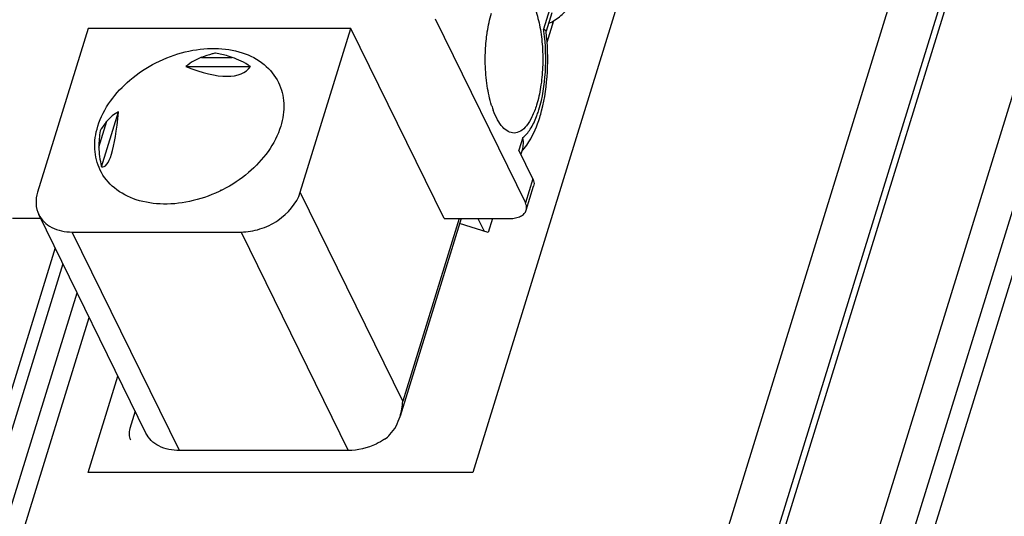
# Model space of a CAD drawing. Header units: millimetres. Extents: x 0 to 594, y 1 to 420.
# Tile 23 of 214: x 253.25 to 259.05, y 82.36 to 85.28. Entities that reach past the tile are written whole.
import ezdxf

# ---------------------------------------------------------------- set-up
doc = ezdxf.new("R2010")
doc.units = ezdxf.units.MM
doc.header["$LTSCALE"] = 32.67
for name, color, linetype in [('61756N-1_DXF_CONTINUOUS_LINE', 7, 'CONTINUOUS'), ('61757N-0_DXF_CONTINUOUS_LINE', 7, 'CONTINUOUS'), ('61852N-2_DXF_CONTINUOUS_LINE', 7, 'CONTINUOUS'), ('MC_1_5-5-GF-DXF_CONTINUOUS_LINE', 7, 'CONTINUOUS'), ('U8-PXC_18470DXF_CONTINUOUS_LINE', 7, 'CONTINUOUS')]:
    doc.layers.add(name, color=color, linetype=linetype)

msp = doc.modelspace()

# ---------------------------------------------------------------- linework, layer by layer
at = {"layer": '61756N-1_DXF_CONTINUOUS_LINE', "color": 9, "linetype": 'Continuous'}
for p, q in [((266.8031, 112.6454), (256.0627, 77.8891)), ((267.0606, 112.5148), (256.3201, 77.7586)), ((251.9179, 77.8891), (253.6599, 83.5264))]:
    msp.add_line(p, q, dxfattribs=at)
at = {"layer": '61756N-1_DXF_CONTINUOUS_LINE', "color": 7, "linetype": 'Continuous'}
for p, q in [((259.8266, 95.2555), (255.9197, 82.6126)), ((251.7813, 77.8206), (253.5891, 83.6707)), ((253.6539, 82.6126), (253.8295, 83.1809)), ((255.9197, 82.6126), (253.6539, 82.6126))]:
    msp.add_line(p, q, dxfattribs=at)
at = {"layer": '61757N-0_DXF_CONTINUOUS_LINE', "color": 9, "linetype": 'Continuous'}
msp.add_line((266.0219, 106.1829), (257.2785, 77.8891), dxfattribs=at)
at = {"layer": '61757N-0_DXF_CONTINUOUS_LINE', "color": 7, "linetype": 'Continuous'}
msp.add_line((257.1419, 77.8206), (265.8853, 106.1144), dxfattribs=at)
at = {"layer": '61852N-2_DXF_CONTINUOUS_LINE', "color": 7, "linetype": 'Continuous'}
for p, q in [((256.2933, 77.5464), (267.2226, 112.9136)), ((265.7782, 106.4511), (256.8459, 77.5464)), ((253.4595, 83.9348), (251.4853, 77.5464)), ((253.5053, 83.8416), (251.5599, 77.5464))]:
    msp.add_line(p, q, dxfattribs=at)
at = {"layer": 'MC_1_5-5-GF-DXF_CONTINUOUS_LINE', "color": 7, "linetype": 'Continuous'}
for p, q in [((256.3574, 85.1467), (256.3968, 85.2743)), ((256.3916, 85.2576), (256.386, 85.269)), ((256.0364, 84.1082), (256.0107, 84.0249)), ((256.0107, 84.0249), (255.8422, 84.0794)), ((253.9312, 82.9736), (253.8995, 82.8711))]:
    msp.add_line(p, q, dxfattribs=at)
at = {"layer": 'MC_1_5-5-GF-DXF_CONTINUOUS_LINE', "color": 9, "linetype": 'Continuous'}
msp.add_line((255.9493, 84.1082), (255.9862, 84.0329), dxfattribs=at)
at = {"layer": 'MC_1_5-5-GF-DXF_CONTINUOUS_LINE', "color": 7, "linetype": 'Continuous'}
msp.add_open_spline([(253.8995, 82.8711), (253.8961, 82.86), (253.8927, 82.8373), (253.8983, 82.8148), (253.903, 82.805)], degree=3, knots=[0, 0, 0, 0, 0.51744, 1, 1, 1, 1], dxfattribs=at)
at = {"layer": 'U8-PXC_18470DXF_CONTINUOUS_LINE', "color": 9, "linetype": 'Continuous'}
for p, q in [((256.3893, 85.3941), (256.3364, 85.2229)), ((254.3217, 85.0571), (254.5018, 85.0571)), ((253.7172, 84.5287), (253.7646, 84.6819)), ((256.2137, 84.5848), (256.1907, 84.5103)), ((256.2731, 84.3424), (256.2295, 84.2014)), ((255.5074, 83.0328), (254.9034, 84.2636)), ((255.8397, 84.1082), (255.5074, 83.0328)), ((254.1912, 82.7419), (253.5597, 84.0286)), ((254.5545, 84.0286), (255.1859, 82.7419))]:
    msp.add_line(p, q, dxfattribs=at)
at = {"layer": 'U8-PXC_18470DXF_CONTINUOUS_LINE', "color": 7, "linetype": 'Continuous'}
for p, q in [((256.385, 85.3193), (256.3513, 85.2103)), ((255.6987, 85.283), (256.2295, 84.2014)), ((253.6538, 85.2271), (253.356, 84.2636)), ((255.2012, 85.2271), (253.6538, 85.2271)), ((254.9034, 84.2636), (255.2012, 85.2271)), ((255.7502, 84.1082), (255.2012, 85.2271)), ((256.3515, 85.2092), (256.3512, 85.2115)), ((254.2301, 85.0031), (254.6097, 85.0031)), ((253.7332, 84.4128), (253.833, 84.7357)), ((256.2731, 84.3424), (256.1907, 84.5103)), ((256.2136, 84.5233), (256.2023, 84.4867)), ((256.2347, 84.1571), (256.2782, 84.2981)), ((253.3745, 84.1082), (253.2081, 84.1082)), ((253.9945, 82.8447), (253.363, 84.1314)), ((255.851, 84.1082), (255.4913, 82.9441)), ((255.7502, 84.1082), (256.1371, 84.1082)), ((253.5597, 84.0286), (254.5545, 84.0286)), ((255.1859, 82.7419), (254.1912, 82.7419))]:
    msp.add_line(p, q, dxfattribs=at)
at = {"layer": 'U8-PXC_18470DXF_CONTINUOUS_LINE', "color": 9, "linetype": 'Continuous'}
msp.add_arc((255.3129, 85.0654), 1.0355, 8.05274, 8.74826, dxfattribs=at)
at = {"layer": 'U8-PXC_18470DXF_CONTINUOUS_LINE', "color": 7, "linetype": 'Continuous'}
for centre, radius, start, end in [((256.6047, 84.9536), 0.6017, 197.40325, 197.6237), ((256.5605, 84.9392), 0.5552, 197.5884, 200.38866), ((255.4731, 84.9632), 0.8801, 342.85625, 345.51057), ((254.3633, 84.5304), 0.646, 171.65496, 180.14595), ((255.9507, 84.7387), 0.3487, 317.62488, 320.58073), ((255.935, 84.7518), 0.3692, 320.55954, 321.1249), ((254.7804, 83.5696), 0.7853, 115.977, 116.25608)]:
    msp.add_arc(centre, radius, start, end, dxfattribs=at)
for centre, major_axis, ratio, start_param, end_param in [((254.5726, 83.993), (-0.2142, 1.0743), 0.484608, 0.071512, 0.263653), ((254.5726, 83.993), (-0.2142, 1.0743), 0.484608, -0.456343, -0.264202), ((253.6641, 85.8444), (0.936, -0.8533), 0.301899, -0.679799, 0.040197), ((253.6641, 85.8444), (-0.0763, 1.4324), 0.121725, 3.100748, 3.820744), ((254.5726, 83.993), (0.8041, -0.6937), 0.42076, 2.963517, 3.155659), ((254.5726, 83.993), (0.8041, -0.6937), 0.42076, -2.791813, -2.599671)]:
    msp.add_ellipse(centre, major_axis=major_axis, ratio=ratio, start_param=start_param, end_param=end_param, dxfattribs=at)
for points, knots in [([(256.3675, 85.2573), (256.3933, 85.2683), (256.4411, 85.2993), (256.4963, 85.3641), (256.5385, 85.4409), (256.5592, 85.4969), (256.5683, 85.5263)], [0, 0, 0, 0, 0.2434, 0.483683, 0.732945, 1, 1, 1, 1]), ([(256.1625, 85.4814), (256.1791, 85.4814), (256.2059, 85.47), (256.2334, 85.443), (256.2631, 85.4014), (256.2931, 85.3316), (256.3181, 85.232), (256.3317, 85.1185), (256.3331, 84.9995), (256.322, 84.8841), (256.3058, 84.8103), (256.2952, 84.776)], [0, 0, 0, 0, 0.064684, 0.104332, 0.150417, 0.262404, 0.397839, 0.549215, 0.706888, 0.860445, 1, 1, 1, 1]), ([(255.9998, 85.167), (256.0013, 85.1804), (256.008, 85.231), (256.0188, 85.281), (256.0298, 85.3168)], [0, 0, 0, 0, 0.264543, 1, 1, 1, 1]), ([(256.3252, 84.743), (256.3444, 84.8171), (256.3659, 84.973), (256.3612, 85.1301), (256.3515, 85.2092)], [0, 0, 0, 0, 0.489738, 1, 1, 1, 1]), ([(256.3364, 85.2229), (256.3401, 85.2214), (256.3459, 85.219), (256.3509, 85.2139), (256.3512, 85.2115)], [0, 0, 0, 0, 0.624597, 1, 1, 1, 1]), ([(255.9935, 85.0191), (255.9931, 85.0315), (255.9928, 85.0809), (255.9956, 85.1303), (255.9998, 85.167)], [0, 0, 0, 0, 0.252284, 1, 1, 1, 1]), ([(253.7107, 84.6513), (253.7434, 84.757), (253.8548, 84.903), (254.0503, 85.0312), (254.222, 85.0956), (254.3967, 85.1172), (254.5588, 85.0936), (254.6933, 85.0249), (254.7548, 84.9496), (254.7747, 84.9091)], [0, 0, 0, 0, 0.251335, 0.390658, 0.530397, 0.664058, 0.786849, 0.897544, 1, 1, 1, 1]), ([(254.4045, 85.0824), (254.3977, 85.0808), (254.3698, 85.0735), (254.3423, 85.0645), (254.3217, 85.0571)], [0, 0, 0, 0, 0.241964, 1, 1, 1, 1]), ([(254.5018, 85.0571), (254.4939, 85.0597), (254.4619, 85.0695), (254.4293, 85.0776), (254.4045, 85.0824)], [0, 0, 0, 0, 0.247623, 1, 1, 1, 1]), ([(256.0306, 84.7737), (256.0188, 84.8113), (256.0013, 84.8927), (255.9945, 84.9756), (255.9935, 85.0191)], [0, 0, 0, 0, 0.475178, 1, 1, 1, 1]), ([(254.7747, 84.9091), (254.7933, 84.8712), (254.8152, 84.7834), (254.8018, 84.6947), (254.7884, 84.6513)], [0, 0, 0, 0, 0.482577, 1, 1, 1, 1]), ([(256.1625, 84.6114), (256.1508, 84.6114), (256.125, 84.6189), (256.0921, 84.6477), (256.0628, 84.6912), (256.0474, 84.7263), (256.0401, 84.7458)], [0, 0, 0, 0, 0.183435, 0.401815, 0.672949, 1, 1, 1, 1]), ([(256.2952, 84.776), (256.2879, 84.7524), (256.272, 84.7099), (256.2408, 84.6568), (256.205, 84.6211), (256.1756, 84.6114), (256.1625, 84.6114)], [0, 0, 0, 0, 0.332695, 0.607096, 0.823628, 1, 1, 1, 1]), ([(253.7646, 84.6819), (253.7607, 84.6771), (253.7462, 84.6586), (253.7328, 84.6391), (253.7241, 84.6242)], [0, 0, 0, 0, 0.262957, 1, 1, 1, 1]), ([(256.2224, 84.5201), (256.2327, 84.5328), (256.2722, 84.5891), (256.2986, 84.6537), (256.3141, 84.7038)], [0, 0, 0, 0, 0.237356, 1, 1, 1, 1]), ([(253.7244, 84.3935), (253.7058, 84.4315), (253.684, 84.5193), (253.6974, 84.608), (253.7107, 84.6513)], [0, 0, 0, 0, 0.482577, 1, 1, 1, 1]), ([(254.7884, 84.6513), (254.7557, 84.5457), (254.6443, 84.3996), (254.4489, 84.2715), (254.2771, 84.2071), (254.1025, 84.1855), (253.9403, 84.2091), (253.8058, 84.2778), (253.7443, 84.3531), (253.7244, 84.3935)], [0, 0, 0, 0, 0.251335, 0.390658, 0.530397, 0.664058, 0.786849, 0.897544, 1, 1, 1, 1]), ([(256.2136, 84.5232), (256.215, 84.528), (256.2196, 84.5482), (256.2177, 84.5696), (256.2137, 84.5848)], [0, 0, 0, 0, 0.24004, 1, 1, 1, 1]), ([(256.2731, 84.3424), (256.2749, 84.3387), (256.2806, 84.3248), (256.2814, 84.3086), (256.2782, 84.2981)], [0, 0, 0, 0, 0.273986, 1, 1, 1, 1]), ([(253.356, 84.2636), (253.3492, 84.2414), (253.3423, 84.1959), (253.3535, 84.1509), (253.3631, 84.1314)], [0, 0, 0, 0, 0.517437, 1, 1, 1, 1]), ([(254.5545, 84.0286), (254.5921, 84.0286), (254.6691, 84.042), (254.8022, 84.1058), (254.8825, 84.1959), (254.9034, 84.2636)], [0, 0, 0, 0, 0.254903, 0.51963, 1, 1, 1, 1]), ([(256.2346, 84.1571), (256.2357, 84.1605), (256.2386, 84.1754), (256.2346, 84.1911), (256.2295, 84.2014)], [0, 0, 0, 0, 0.235619, 1, 1, 1, 1]), ([(253.3631, 84.1314), (253.3708, 84.1156), (253.3926, 84.0857), (253.4566, 84.0403), (253.5185, 84.0286), (253.5597, 84.0286)], [0, 0, 0, 0, 0.227725, 0.466836, 1, 1, 1, 1]), ([(256.1371, 84.1082), (256.1488, 84.1082), (256.1709, 84.11), (256.2007, 84.1194), (256.2233, 84.1349), (256.2323, 84.1496), (256.2346, 84.1571)], [0, 0, 0, 0, 0.303806, 0.569926, 0.797773, 1, 1, 1, 1]), ([(255.4001, 82.809), (255.4116, 82.8166), (255.4532, 82.853), (255.479, 82.9043), (255.4911, 82.9435)], [0, 0, 0, 0, 0.250897, 1, 1, 1, 1]), ([(254.1912, 82.7419), (254.1499, 82.7419), (254.088, 82.7536), (254.024, 82.7989), (254.0023, 82.8288), (253.9945, 82.8447)], [0, 0, 0, 0, 0.533164, 0.772275, 1, 1, 1, 1]), ([(255.4001, 82.809), (255.384, 82.7984), (255.3184, 82.7612), (255.242, 82.7419), (255.1859, 82.7419)], [0, 0, 0, 0, 0.256296, 1, 1, 1, 1])]:
    msp.add_open_spline(points, degree=3, knots=knots, dxfattribs=at)
at = {"layer": 'U8-PXC_18470DXF_CONTINUOUS_LINE', "color": 9, "linetype": 'Continuous'}
for points, knots in [([(256.3089, 84.7481), (256.331, 84.8196), (256.3545, 84.9747), (256.3495, 85.1308), (256.3382, 85.2104)], [0, 0, 0, 0, 0.482289, 1, 1, 1, 1]), ([(256.2956, 84.7093), (256.2968, 84.7124), (256.3015, 84.7252), (256.3059, 84.7382), (256.3089, 84.7481)], [0, 0, 0, 0, 0.24336, 1, 1, 1, 1]), ([(256.2137, 84.5848), (256.2314, 84.5977), (256.2641, 84.6374), (256.2854, 84.6829), (256.2956, 84.7093)], [0, 0, 0, 0, 0.436472, 1, 1, 1, 1])]:
    msp.add_open_spline(points, degree=3, knots=knots, dxfattribs=at)
at = {"layer": 'U8-PXC_18470DXF_CONTINUOUS_LINE', "color": 7, "linetype": 'Continuous'}
msp.add_open_spline([(255.4911, 82.9435), (255.5001, 82.9724), (255.5054, 83.0026), (255.5074, 83.0328)], degree=3, dxfattribs=at)

doc.saveas('drawing.dxf')
